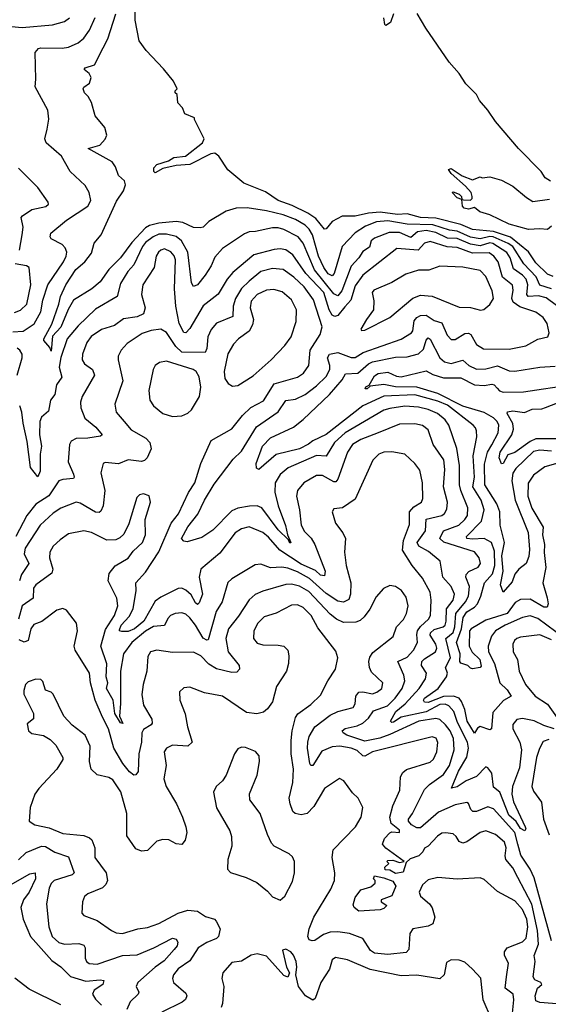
# Model space of a CAD drawing. Extents: x 1443846 to 1577407, y 839182 to 927291.
# Tile 230 of 256: x 1479512 to 1482259, y 915342 to 920465. Entities that reach past the tile are written whole.
import ezdxf

# ---------------------------------------------------------------- set-up
doc = ezdxf.new("R2010")
doc.units = 0

msp = doc.modelspace()

# ---------------------------------------------------------------- linework, layer by layer
at = {"layer": '0CON20XD'}
for points in [[(1482275.4, 919065.4), (1482214.4, 919084.4), (1482196.8, 919126.7), (1482132.1, 919195), (1482074.8, 919284.8), (1482051.2, 919301.2), (1481972.2, 919335), (1481955, 919336.8), (1481905, 919324.5), (1481855, 919333.1), (1481785, 919364.9), (1481745, 919369.2), (1481658.4, 919398.4), (1481525, 919400.5), (1481425, 919419.1), (1481366.5, 919413.5), (1481309.1, 919390.9), (1481255, 919355.9), (1481187.3, 919285), (1481146.2, 919145), (1481135, 919131.6), (1481115, 919142.2), (1481092.4, 919175), (1481064.6, 919235), (1481033.6, 919345), (1481015.9, 919375), (1480995.3, 919395.3), (1480944.6, 919424.6), (1480880.2, 919450.2), (1480795, 919471.2), (1480694.2, 919485.8), (1480636.4, 919483.6), (1480585, 919468.5), (1480494.7, 919415.3), (1480465, 919385.8), (1480448.7, 919381.3), (1480415, 919383.1), (1480359, 919409), (1480325, 919414.8), (1480235, 919406.9), (1480186.4, 919393.6), (1480165, 919381.5), (1480093.7, 919306.3), (1480035, 919225.3), (1479975, 919165.3), (1479929.4, 919100.6), (1479886.8, 919065), (1479791.6, 919005), (1479763.7, 918956.3), (1479724.8, 918865), (1479681.5, 918818.5), (1479675, 918740), (1479668.9, 918758.9), (1479636.5, 918795), (1479637.1, 918805), (1479678.9, 918881.1), (1479715.6, 918985), (1479722.9, 919025), (1479750.9, 919085), (1479803.8, 919165), (1479850.9, 919205), (1479885, 919250), (1479897.8, 919302.2), (1479934.4, 919345), (1480015, 919520), (1480050.9, 919575), (1480061.5, 919605), (1480056.9, 919626.9), (1480024.3, 919655), (1480008.9, 919698.9), (1479992.5, 919725), (1479867.1, 919795), (1479928.7, 919811.3), (1479955.8, 919844.2), (1479964, 919865), (1479954.2, 919904.2), (1479904.2, 919965), (1479884, 920035), (1479867.5, 920065), (1479848.1, 920085), (1479841.9, 920105), (1479845.6, 920114.4), (1479874, 920135), (1479882.5, 920165), (1479872.5, 920185), (1479845.8, 920205), (1479852, 920215), (1479899.7, 920230.3), (1479945, 920317.8), (1479970.2, 920365), (1480010.5, 920495)], [(1482285, 919129), (1482255, 919140.9), (1482195, 919200.2), (1482156.5, 919256.5), (1482063.3, 919333.3), (1481975, 919362.3), (1481865, 919374.1), (1481805, 919398.7), (1481675, 919433.1), (1481595, 919436.2), (1481525.1, 919454.9), (1481475, 919451.5), (1481385, 919462.7), (1481325, 919458.4), (1481255, 919443.2), (1481187.3, 919442.8), (1481135, 919414.4), (1481105, 919377.5), (1481095, 919375.7), (1481050, 919430), (1481008.5, 919458.5), (1480928.2, 919498.2), (1480855, 919524.7), (1480789.9, 919569.9), (1480676, 919615), (1480593.6, 919683.6), (1480546.2, 919755), (1480525, 919770), (1480505, 919766.2), (1480395, 919712), (1480325, 919706.1), (1480255, 919690.2), (1480215, 919668.7), (1480209.4, 919675), (1480209.3, 919695), (1480225, 919711.7), (1480285, 919731.3), (1480312.7, 919747.3), (1480373.6, 919755), (1480461.2, 919825), (1480470, 919845), (1480420, 919945), (1480420, 919955), (1480370, 919975), (1480357, 920007), (1480333, 920033), (1480330, 920075), (1480320, 920085), (1480320, 920095), (1480330, 920105), (1480311.2, 920145), (1480259.7, 920209.7), (1480168.8, 920305), (1480132, 920355), (1480112.3, 920462.3), (1480112.2, 920525)], [(1481453.8, 920496.2), (1481439, 920451), (1481415, 920434.3), (1481409.8, 920439.8), (1481404.1, 920474.1)], [(1482269.8, 919625), (1482242.3, 919642.3), (1482221.3, 919675), (1482104, 919794), (1481984.7, 919934.7), (1481945.6, 919995), (1481901.8, 920045), (1481886.6, 920075), (1481830.8, 920130.8), (1481794.9, 920185), (1481744.4, 920244.4), (1481621.8, 920421.8), (1481577.2, 920497.2)], [(1479395, 920437.4), (1479525, 920424.2), (1479681.5, 920438.5), (1479743.8, 920456.2), (1479770.9, 920475)], [(1479475, 918840.3), (1479529.4, 918845), (1479587.4, 918882.6), (1479621, 918945), (1479632.4, 919005), (1479658.4, 919085), (1479739.3, 919205), (1479753.2, 919235), (1479755.9, 919255), (1479748.4, 919278.4), (1479732.2, 919295), (1479675.9, 919325), (1479669.4, 919335), (1479673.5, 919355), (1479755, 919422.5), (1479865, 919494.4), (1479880.5, 919525), (1479873.3, 919565), (1479851.7, 919601.7), (1479774.3, 919675), (1479728.1, 919755), (1479648.4, 919825), (1479641.9, 919845), (1479654, 919896), (1479662.4, 919947.6), (1479657.7, 919995), (1479592.2, 920115), (1479596.2, 920155), (1479591.4, 920295), (1479610, 920315), (1479621.4, 920318.6), (1479732.9, 920317.1), (1479765, 920322), (1479815, 920344.6), (1479845, 920369.5), (1479875, 920410.6), (1479903.7, 920476.3)], [(1479511, 919265), (1479525.2, 919344.7), (1479529.6, 919385), (1479519.2, 919435), (1479525.5, 919444.5), (1479575, 919477.5), (1479647.8, 919492.2), (1479661.5, 919505), (1479660, 919515), (1479605, 919591.4), (1479505, 919692.3)], [(1482275, 919390), (1482255, 919372.5), (1482215, 919377.5), (1482155.9, 919374.1), (1482055, 919401.8), (1481955, 919449.2), (1481903.3, 919465), (1481875, 919487.5), (1481845, 919479.4), (1481822.5, 919485), (1481813.3, 919495), (1481810, 919530), (1481785, 919537.5), (1481760, 919565), (1481765, 919570), (1481795, 919557.5), (1481807.5, 919545), (1481810, 919530), (1481818.3, 919528.3), (1481855, 919526.7), (1481863.3, 919535), (1481863.3, 919545), (1481857.5, 919565), (1481829.5, 919599.5), (1481753.3, 919665), (1481740, 919685), (1481755, 919690), (1481811.7, 919651.7), (1481865, 919632.5), (1481905, 919647.5), (1481915, 919642.5), (1481955, 919647.5), (1482015, 919630), (1482075, 919598.8), (1482145, 919539.2), (1482178.8, 919518.8), (1482265, 919530.6)], [(1482395, 918908.6), (1482247.5, 919017.5), (1482207.3, 919027.3), (1482153.6, 919025), (1482146.8, 919035), (1482152, 919085), (1482143.8, 919115), (1482125, 919135.8), (1482078.7, 919168.7), (1482061.5, 919225), (1482043.9, 919253.9), (1481970.8, 919300.8), (1481955, 919303.5), (1481905, 919288.8), (1481855, 919296.8), (1481785, 919325.9), (1481735, 919328.9), (1481675, 919357.3), (1481625, 919368.2), (1481579, 919361), (1481545, 919332.4), (1481485, 919357.8), (1481432.2, 919357.8), (1481355, 919328.5), (1481339.1, 919315), (1481328.9, 919281.1), (1481295, 919258.7), (1481274.8, 919225.2), (1481235, 919183.1), (1481185.8, 919055), (1481165, 919028.4), (1481145, 919038.9), (1481043.5, 919163.5), (1480985, 919302.3), (1480958.9, 919335), (1480885, 919373.3), (1480855, 919381.2), (1480825, 919381.9), (1480736.6, 919363.4), (1480705, 919361.8), (1480679.8, 919350.2), (1480565.9, 919274.1), (1480525, 919229.4), (1480506.7, 919185), (1480475, 919136.5), (1480435, 919085.6), (1480415, 919077.1), (1480405.3, 919095.3), (1480384.6, 919254.6), (1480352.7, 919315), (1480325, 919336.1), (1480275, 919349.7), (1480235, 919349.1), (1480204.9, 919335.1), (1480165.3, 919305), (1480150, 919285), (1480105, 919189.6), (1480073.6, 919155), (1480035, 919091.9), (1480018.1, 919025), (1479905, 918959.3), (1479815, 918871.6), (1479758.8, 918805), (1479725, 918706.7), (1479716.6, 918656.6), (1479730.9, 918605), (1479702.1, 918565), (1479694.7, 918515.3), (1479672, 918485), (1479661.2, 918428.8), (1479625, 918396.7), (1479617, 918375), (1479614.7, 918305), (1479624.6, 918245), (1479618.4, 918205), (1479618.2, 918115), (1479605, 918085.8), (1479567.7, 918135), (1479550.3, 918270.3), (1479528.8, 918365), (1479522.7, 918422.7), (1479511.5, 918455)], [(1482345, 917245.3), (1482205, 917349.8), (1482165, 917363.1), (1482125.2, 917354.8), (1482034.6, 917315), (1481985.2, 917284.8), (1481963.1, 917256.9), (1481945.8, 917205), (1481948.1, 917175), (1481979.5, 917115), (1482007.7, 917015), (1482045, 916978.1), (1482066.2, 916945), (1482026.9, 916923.1), (1481970.7, 916859.3), (1481964.3, 916775), (1481955, 916769.6), (1481905, 916788), (1481890.7, 916779.3), (1481875, 916751.9), (1481836.7, 916815), (1481825.6, 916875.6), (1481807.8, 916917.8), (1481795.1, 916935.1), (1481765.8, 916945.8), (1481715, 916942.7), (1481635, 916911.8), (1481615, 916913.5), (1481610.2, 916925), (1481615.9, 916935), (1481685.9, 916984.1), (1481730.7, 917045), (1481734.7, 917065), (1481724.1, 917095), (1481750.9, 917145), (1481726.9, 917245), (1481765, 917275.6), (1481773.5, 917305), (1481777.9, 917375), (1481829.5, 917435), (1481844.9, 917465), (1481849.4, 917515), (1481830.8, 917565), (1481831.9, 917578.1), (1481846, 917594), (1481895, 917615.4), (1481907.3, 917635), (1481900, 917665), (1481875.2, 917695.2), (1481716.2, 917746.2), (1481695.3, 917765), (1481713.8, 917805), (1481793.2, 917835), (1481826, 917865), (1481838.7, 917885), (1481840, 917925), (1481804, 918015), (1481798.1, 918045), (1481797.4, 918145), (1481782.9, 918232.9), (1481741.4, 918355), (1481723.5, 918383.5), (1481682.9, 918415), (1481635, 918436.2), (1481585, 918448.8), (1481513.5, 918453.5), (1481435, 918442.7), (1481405, 918434), (1481203.3, 918315), (1481148.1, 918265), (1481105, 918194.2), (1481055, 918196.5), (1480906.7, 918133.3), (1480865, 918097.9), (1480839.5, 918055), (1480837.1, 918007.1), (1480854.4, 917935), (1480893.5, 917833.5), (1480903.8, 917783.8), (1480921.2, 917745), (1480915, 917741.4), (1480908.3, 917758.3), (1480855, 917811), (1480770.7, 917925), (1480745, 917935.6), (1480706.2, 917933.8), (1480645, 917923.6), (1480615, 917909.7), (1480515, 917809.2), (1480459, 917771), (1480382.3, 917747.7), (1480365, 917751.2), (1480353.1, 917765), (1480385, 917826.1), (1480438.1, 917891.9), (1480471.4, 917965), (1480521.8, 918048.2), (1480621, 918179), (1480665, 918219.5), (1480743, 918347), (1480855, 918424.1), (1480895, 918483.8), (1480945, 918490.8), (1480994.8, 918515.2), (1481055, 918560), (1481105, 918609.1), (1481122.9, 918645), (1481123.8, 918665), (1481112, 918705), (1481122.5, 918725), (1481165, 918733.3), (1481235, 918707.3), (1481255, 918707.8), (1481296.8, 918733.2), (1481495, 918802.4), (1481547.5, 918835), (1481554.1, 918845.9), (1481561.5, 918898.5), (1481575.2, 918914.8), (1481595, 918925.3), (1481625, 918927.1), (1481665, 918899.5), (1481705, 918887.5), (1481734, 918824), (1481755, 918801.2), (1481775, 918800.4), (1481825, 918831.6), (1481845, 918834.7), (1481856.1, 918826.1), (1481885, 918774.5), (1481922.4, 918752.4), (1482055, 918750.7), (1482141.7, 918768.3), (1482205, 918801.9), (1482256.2, 918815), (1482264.2, 918835), (1482252.9, 918885), (1482233.1, 918915), (1482195, 918943.8), (1482111.3, 918971.3), (1482077, 918995), (1482069, 919015), (1482077.1, 919057.1), (1482073.1, 919083.1), (1482020.4, 919125), (1481999.1, 919205), (1481975.7, 919235), (1481952.3, 919252.3), (1481865, 919250.9), (1481785, 919279.7), (1481733.4, 919283.4), (1481645, 919310.4), (1481615, 919302.9), (1481583.4, 919266.6), (1481472.5, 919275), (1481294.2, 919135.8), (1481255, 919080.8), (1481233, 919005), (1481200.7, 918970.7), (1481165, 918925.9), (1481148.7, 918921.3), (1481135, 918928.1), (1481119.5, 918955), (1481092.7, 919045), (1480999, 919145), (1480931.4, 919241.4), (1480895, 919267.1), (1480865, 919271.9), (1480835, 919268.4), (1480729.1, 919240.9), (1480619.9, 919150.1), (1480590.2, 919115), (1480543.9, 919036.1), (1480465, 918976.1), (1480395, 918858.2), (1480375, 918835.6), (1480365, 918836.5), (1480340.2, 918885), (1480323.7, 918975), (1480316.9, 919065), (1480320.8, 919215), (1480315, 919235.5), (1480297.5, 919257.5), (1480265, 919272.9), (1480245, 919266.6), (1480232.7, 919255), (1480221.4, 919235), (1480209.7, 919175), (1480152, 919085), (1480145.3, 919035), (1480164, 918965), (1480154.5, 918935), (1480121.3, 918918.7), (1480051.7, 918908.3), (1480005, 918874.1), (1479937.1, 918852.9), (1479882.8, 918817.2), (1479860.4, 918785), (1479837.5, 918725), (1479835.5, 918695), (1479847.8, 918675), (1479889.6, 918645), (1479900.4, 918615), (1479835.5, 918505), (1479827.9, 918475), (1479828.8, 918445), (1479850.8, 918390.8), (1479907.8, 918345), (1479940, 918305), (1479931.4, 918298.6), (1479865, 918288.3), (1479804.8, 918285.2), (1479778.9, 918271.1), (1479770, 918255), (1479763.2, 918165), (1479790.6, 918100.6), (1479795.5, 918085), (1479791.7, 918078.3), (1479735, 918073.2), (1479715.2, 918064.8), (1479662.5, 917987.5), (1479596.1, 917943.9), (1479549, 917885), (1479491.1, 917775)], [(1479485, 918941.1), (1479515, 918953.1), (1479547.8, 918985), (1479569.7, 919085), (1479560, 919175), (1479547.5, 919185), (1479488.8, 919195)], [(1482289.2, 916775), (1482235, 916792.1), (1482185, 916816.5), (1482125, 916828.4), (1482095, 916822.9), (1482075, 916797.5), (1482074.2, 916775), (1482111.4, 916705), (1482119.6, 916665), (1482108.6, 916571.3), (1482072.3, 916475), (1482068.8, 916435), (1482078.2, 916395), (1482139.4, 916265), (1482142.5, 916255), (1482136.7, 916245), (1482115, 916257.1), (1482092.6, 916292.6), (1482054.6, 916325), (1482007.9, 916445), (1481975, 916472.3), (1481965, 916544.4), (1481945, 916572.7), (1481935, 916576.4), (1481885, 916527.5), (1481832.9, 916505), (1481785, 916473.8), (1481756.4, 916466.4), (1481792.6, 916555), (1481835, 916627.1), (1481844.1, 916675), (1481838.3, 916705), (1481787.7, 916807.7), (1481767.8, 916865), (1481742.8, 916895), (1481722.9, 916902.9), (1481695, 916900.8), (1481625, 916863.8), (1481493.5, 916836.5), (1481455, 916810.4), (1481445, 916808.2), (1481439.2, 916815), (1481465.8, 916865), (1481514.2, 916905.8), (1481588.3, 916985), (1481621.6, 917035), (1481625.8, 917065), (1481600.2, 917105), (1481601.6, 917125), (1481615, 917140), (1481672.3, 917175), (1481678.9, 917195), (1481673.9, 917215), (1481645, 917263.1), (1481646, 917275), (1481665, 917291.1), (1481712.1, 917305), (1481722.4, 917315), (1481728.2, 917335), (1481729.9, 917400.1), (1481764.8, 917445), (1481771.6, 917475), (1481754, 917515), (1481711.3, 917565), (1481697.6, 917647.6), (1481637.1, 917697.1), (1481585.3, 917725), (1481578.2, 917745), (1481621.1, 917805), (1481623.4, 917866.6), (1481705, 917885.7), (1481718.7, 917895), (1481732, 917918), (1481735.3, 917954.7), (1481714.3, 918035), (1481721.6, 918125), (1481716.6, 918175), (1481660, 918255), (1481635, 918330.6), (1481605, 918353.3), (1481565, 918361.4), (1481485, 918360), (1481374.1, 918315.9), (1481285, 918281.3), (1481241.2, 918255), (1481215.9, 918215), (1481165.7, 918075), (1481155, 918061.1), (1481145, 918060.8), (1481085, 918093.1), (1481055, 918092.4), (1480987.8, 918055), (1480955.5, 918015), (1480950.4, 917985), (1480965.4, 917915), (1480973.7, 917835), (1480992.2, 917802.2), (1481026.6, 917766.6), (1481045.9, 917735), (1481099.1, 917595), (1481095, 917571.9), (1481075, 917574.7), (1481048.5, 917598.5), (1480975, 917632.2), (1480863.9, 917703.9), (1480805, 917771.8), (1480775, 917796.7), (1480705, 917825.4), (1480665, 917815.4), (1480631.8, 917795), (1480551.6, 917688.4), (1480453.8, 917605), (1480443.8, 917565), (1480461.4, 917475), (1480445, 917430), (1480435, 917421.9), (1480425, 917431.1), (1480402.4, 917472.4), (1480375, 917496.2), (1480355, 917506.4), (1480335, 917504.6), (1480245, 917460.6), (1480215, 917439.2), (1480156, 917335), (1480108, 917295), (1480075, 917281), (1480042.1, 917282.1), (1480030.8, 917285), (1480030.4, 917290.4), (1480039.7, 917315), (1480080.7, 917359.3), (1480101, 917399), (1480116.5, 917495), (1480114.8, 917535.2), (1480165, 917589.6), (1480235, 917696), (1480299.4, 917845), (1480337.1, 917892.9), (1480389.7, 918005), (1480421.1, 918055), (1480452.4, 918155), (1480506.5, 918275), (1480615, 918335.5), (1480669.6, 918405), (1480712.2, 918447.8), (1480778.6, 918481.4), (1480835, 918570.7), (1480955, 918605.3), (1480987.1, 918625), (1481013.6, 918665), (1481020.7, 918745), (1481073.8, 918826.2), (1481083.1, 918866.9), (1481038, 919008), (1480989.5, 919075), (1480935.9, 919125.9), (1480880.6, 919165), (1480825, 919170), (1480765.5, 919155), (1480703.4, 919105), (1480663.7, 919066.3), (1480632.9, 919015), (1480621.6, 918975), (1480619.2, 918920.8), (1480535, 918886.1), (1480506.3, 918853.7), (1480489.3, 918815), (1480485, 918753.3), (1480475, 918732.7), (1480355, 918735.2), (1480323.7, 918763.7), (1480275, 918837.7), (1480245, 918854.1), (1480195, 918847.5), (1480148.2, 918831.8), (1480070.1, 918779.9), (1480038.8, 918745), (1480023.5, 918715), (1480022.5, 918695), (1480046.9, 918585), (1480005.4, 918464.6), (1480013.1, 918423.1), (1480054.6, 918375), (1480090.7, 918330.7), (1480167.6, 918287.6), (1480188.5, 918265), (1480195, 918232.5), (1480173.6, 918185), (1480159.4, 918170.6), (1480145, 918165.9), (1480076.1, 918173.9), (1480025, 918154.6), (1479955, 918161.4), (1479945, 918156), (1479932.5, 918107.5), (1479954.2, 918015), (1479946.1, 917935), (1479932.6, 917907.4), (1479925, 917901.5), (1479905, 917902.5), (1479825, 917950), (1479805, 917954.5), (1479725, 917923.9), (1479685, 917897.9), (1479618.5, 917835), (1479539.6, 917715), (1479534.7, 917685), (1479558.8, 917635), (1479521.2, 917578.8), (1479510.3, 917545)], [(1481287.5, 918847.5), (1481305, 918848.8), (1481435, 918915.5), (1481554.8, 919015.2), (1481595, 919031.2), (1481655, 919027.2), (1481795, 918970), (1481855, 918968), (1481906.3, 918953.7), (1481923.2, 918956.8), (1481955, 918982.5), (1481973.6, 919015), (1481967.5, 919055), (1481935, 919128.6), (1481905, 919160.4), (1481815, 919177.4), (1481695, 919182.3), (1481638.5, 919161.5), (1481585, 919162.3), (1481518.9, 919141.1), (1481445, 919097.7), (1481351.7, 919058.3), (1481343.3, 919045), (1481351.8, 919001.8), (1481350.6, 918955), (1481314.2, 918905), (1481284, 918855), (1481287.5, 918847.5)], [(1480617.9, 918557.9), (1480645, 918561.8), (1480725, 918611.6), (1480819.1, 918695), (1480890.2, 918769.8), (1480923.1, 918815), (1480947.9, 918895), (1480950.8, 918955), (1480925, 919007.5), (1480875, 919049.6), (1480831.7, 919061.7), (1480795, 919057.5), (1480745, 919034.7), (1480715, 919000), (1480708.8, 918965), (1480726.2, 918905), (1480722.4, 918877.6), (1480703.5, 918845), (1480648.1, 918805), (1480622.7, 918777.3), (1480594.1, 918725.9), (1480574.5, 918635), (1480577.6, 918597.6), (1480595, 918572), (1480617.9, 918557.9)], [(1482425, 918191.2), (1482241.4, 918138.6), (1482182.7, 918095), (1482155, 918053.8), (1482152.1, 917985), (1482173.1, 917923.1), (1482232.9, 917825), (1482229.3, 917785), (1482238.8, 917735), (1482236.8, 917693.2), (1482246.5, 917615), (1482231, 917535), (1482253.1, 917456.9), (1482258.9, 917425), (1482252.3, 917407.7), (1482235, 917408.6), (1482165, 917450.2), (1482115, 917447.9), (1482087, 917433), (1482045.5, 917374.5), (1481935, 917340.1), (1481858.6, 917295), (1481850.2, 917285), (1481848.4, 917205), (1481863.7, 917173.7), (1481903.1, 917135), (1481909.7, 917100.3), (1481905, 917093.3), (1481865, 917088), (1481855, 917090), (1481841.4, 917105), (1481805, 917116.2), (1481799.3, 917125), (1481800.8, 917165), (1481781.1, 917225), (1481808, 917295), (1481817.1, 917355), (1481835, 917383.5), (1481875, 917407.5), (1481890.2, 917425), (1481908.1, 917465), (1481927.6, 917535), (1481968.3, 917581.7), (1481980.6, 917625), (1481979.5, 917699.5), (1481964, 917744), (1481925, 917764.8), (1481865, 917762.5), (1481836.2, 917765), (1481834.6, 917775), (1481912.3, 917855), (1481926.1, 917915), (1481910.5, 917965), (1481866.1, 918035), (1481875.8, 918085), (1481868.9, 918195), (1481887.2, 918295), (1481885.4, 918325.4), (1481881.1, 918341.1), (1481867.8, 918355), (1481735, 918458.5), (1481685, 918479.5), (1481565, 918512.9), (1481403.4, 918506.6), (1481295, 918456), (1481105, 918306), (1481035, 918273.5), (1481013.2, 918256.8), (1480965, 918231.2), (1480845, 918201.8), (1480755, 918123.6), (1480741.6, 918131.6), (1480739.8, 918155), (1480774.1, 918245.9), (1480815, 918289.4), (1480934, 918345), (1480985, 918384.5), (1481121.4, 918515), (1481188.3, 918591.7), (1481205, 918621.5), (1481268.5, 918625), (1481324.9, 918675.1), (1481345, 918684.3), (1481465, 918709.2), (1481525, 918711.2), (1481585, 918726.4), (1481610.1, 918749.9), (1481625, 918797.3), (1481635, 918808.9), (1481645, 918803.3), (1481694.9, 918704.9), (1481719.1, 918685), (1481755, 918675.7), (1481815, 918693.2), (1481845.5, 918665), (1481885, 918647.1), (1481935, 918647.8), (1481995, 918663.7), (1482055, 918637.4), (1482085, 918635.8), (1482215, 918657.2), (1482295, 918662.5)], [(1479497.9, 918615), (1479524, 918705), (1479524.7, 918725), (1479512.8, 918745), (1479498, 918755)], [(1480305, 918400), (1480355, 918403.1), (1480385, 918417.1), (1480404.3, 918435), (1480446.7, 918505), (1480453.4, 918553.4), (1480445, 918606.2), (1480428.1, 918635), (1480414, 918644), (1480275, 918687.3), (1480238, 918682), (1480215.8, 918665), (1480205.5, 918644.5), (1480182.9, 918535), (1480188.5, 918485), (1480206.9, 918455), (1480255, 918415.6), (1480305, 918400)], [(1482275, 918220.5), (1482215, 918225.9), (1482181.7, 918218.3), (1482089.8, 918130.2), (1482075.5, 918105), (1482068.8, 918065), (1482087.6, 917965), (1482155, 917797.1), (1482162.1, 917707.9), (1482158, 917672), (1482144.6, 917635.4), (1482105, 917606.2), (1482085, 917580), (1482070.7, 917539.3), (1482025, 917486.7), (1482011.4, 917525), (1482025.2, 917594.8), (1482017.4, 917675), (1482031, 917745), (1482008.2, 917835), (1482007.9, 917905), (1481990.8, 917945), (1481929.8, 918045), (1481928.1, 918151.9), (1481942.7, 918215), (1481965, 918253.6), (1481999.2, 918315), (1482001.6, 918355), (1481993.1, 918375), (1481975, 918394.1), (1481925, 918421.6), (1481815, 918454), (1481685, 918520.5), (1481575, 918553), (1481465, 918554.1), (1481405, 918566.8), (1481332.7, 918557.3), (1481317.1, 918545), (1481307.5, 918545), (1481310, 918555), (1481327.3, 918562.7), (1481355, 918612.3), (1481375, 918623.3), (1481425, 918630.2), (1481469.3, 918609.3), (1481495, 918606), (1481625, 918637.9), (1481658.7, 918618.7), (1481715, 918600.7), (1481805, 918601.5), (1481875, 918565.6), (1481925, 918561.8), (1481965, 918568.4), (1481977.1, 918565), (1481992.7, 918547.3), (1482005, 918533.5), (1482025, 918527.2), (1482130.7, 918529.3), (1482385, 918566.4)], [(1482315, 918283.2), (1482195, 918284.8), (1482165, 918270.4), (1482085, 918212.7), (1482049.5, 918200.5), (1482025, 918155.8), (1482015, 918154), (1482004.4, 918184.4), (1482008.1, 918215), (1482069.1, 918305), (1482078.4, 918335), (1482073.9, 918363.9), (1482045.6, 918415), (1482046.2, 918425), (1482075, 918429.4), (1482135, 918420.3), (1482175, 918439.1), (1482225, 918440.4), (1482245, 918446.8), (1482423.2, 918516.8)], [(1482275, 915671.2), (1482185, 916000.4), (1482165.5, 916045), (1482116.8, 916116.8), (1482101.4, 916175), (1482084.6, 916235), (1481975, 916358.7), (1481945, 916369.1), (1481885, 916344.7), (1481866.7, 916345), (1481856.4, 916355), (1481845, 916386), (1481835, 916391.9), (1481775, 916379.7), (1481689.1, 916340.9), (1481595, 916260.2), (1481575, 916259.4), (1481547.6, 916275), (1481531.8, 916295), (1481531.8, 916305), (1481553.5, 916335), (1481615, 916459.4), (1481640.9, 916485), (1481715, 916538.2), (1481745, 916583.9), (1481769.4, 916665), (1481767, 916725), (1481748.3, 916765), (1481725, 916796.3), (1481695, 916824.2), (1481675, 916829.6), (1481586.7, 916815), (1481435.2, 916745.2), (1481383.1, 916726.9), (1481305, 916711.4), (1481212.4, 916742.4), (1481192.2, 916755), (1481187.1, 916765), (1481203.8, 916776.2), (1481265, 916789.8), (1481295, 916805.2), (1481325, 916830.6), (1481350.7, 916869.3), (1481422.5, 916895), (1481463.7, 916935), (1481500.2, 916985), (1481513.9, 917025), (1481509, 917055), (1481476.4, 917125), (1481525, 917147.2), (1481558.8, 917185), (1481579.2, 917225), (1481575.2, 917265), (1481579.8, 917285), (1481595, 917307.2), (1481636, 917345), (1481647.1, 917365), (1481650.5, 917445), (1481645.6, 917485.6), (1481605, 917559.6), (1481551.8, 917625), (1481501.6, 917705), (1481505.9, 917755), (1481538.4, 917838.4), (1481537.5, 917905), (1481560, 917930), (1481599.4, 917955), (1481607, 917973), (1481605.9, 918055.9), (1481591.2, 918121.2), (1481565.9, 918155.9), (1481513.4, 918203.4), (1481445, 918217.2), (1481405, 918214.6), (1481378.6, 918205), (1481347.6, 918172.4), (1481255, 917970.8), (1481190, 917925), (1481145, 917919.2), (1481135.8, 917905), (1481153.1, 917845), (1481191.9, 917795), (1481204.4, 917765), (1481200.4, 917695), (1481208, 917625), (1481232.8, 917535), (1481230.5, 917475), (1481221.8, 917448.2), (1481195, 917433.8), (1481165, 917438.6), (1481105, 917479.9), (1481017.1, 917557.1), (1480955, 917591.9), (1480905, 917611.3), (1480873.5, 917616.5), (1480815, 917612.8), (1480765, 917631.8), (1480735, 917628.5), (1480614.3, 917555), (1480594.1, 917535.9), (1480564.7, 917435), (1480531.9, 917385), (1480491.4, 917238.6), (1480485, 917235.9), (1480465, 917246.8), (1480425.9, 917315), (1480395, 917353.3), (1480375, 917372.5), (1480355, 917378.9), (1480320, 917375), (1480295, 917364.4), (1480280.9, 917349.1), (1480265, 917312.7), (1480206.8, 917306.8), (1480165, 917283.2), (1480094.3, 917225), (1480051.2, 917165), (1480034.8, 917075), (1480036.1, 916906.1)], [(1480036.1, 916906.1), (1480031, 916841), (1480047.3, 916802.7), (1480035, 916805.6), (1480005.3, 916855), (1479996.5, 916925), (1479963, 916985), (1479968.8, 917015), (1479961.7, 917045), (1479964, 917114), (1479933.2, 917205), (1479957.8, 917292.2), (1480004.8, 917365), (1480022, 917415), (1480016.7, 917455), (1479970.9, 917545), (1479977, 917583), (1480007, 917623), (1480075, 917662.5), (1480100.6, 917699.4), (1480150, 917745), (1480166, 917784), (1480164.3, 917865), (1480192.2, 917955), (1480185, 917988), (1480155, 917997.1), (1480135, 917992), (1480120.9, 917979.1), (1480078.2, 917841.8), (1480052.3, 917787.7), (1480031.6, 917768.4), (1480010.7, 917759.3), (1479965, 917757.2), (1479885, 917796.7), (1479845, 917805.3), (1479765, 917789.6), (1479721.5, 917758.5), (1479685.9, 917725), (1479667.5, 917695), (1479666.2, 917665), (1479683, 917605), (1479679.3, 917585), (1479594.6, 917525), (1479583.9, 917506.1), (1479580.7, 917455), (1479525, 917414.7), (1479505.1, 917344.9)], [(1482325, 915342.5), (1482215, 915350.6), (1482195, 915358.8), (1482191.2, 915385), (1482203.6, 915425), (1482225.7, 915445), (1482220, 915455), (1482189.2, 915469.2), (1482180.3, 915485), (1482190, 915565), (1482186.3, 915595), (1482207.4, 915655), (1482202.4, 915725), (1482172.9, 915862.9), (1482100.7, 916000.7), (1482075, 916050.9), (1482038.5, 916095), (1482034.6, 916115), (1482039.7, 916155), (1482031.2, 916185), (1481985, 916225.4), (1481935, 916244.6), (1481905, 916236.2), (1481835, 916186.5), (1481815, 916180.3), (1481795, 916189.1), (1481780.9, 916215), (1481765, 916229.1), (1481725, 916234.7), (1481705, 916231.3), (1481683, 916217), (1481635, 916164.4), (1481615.8, 916154.2), (1481606.5, 916135), (1481586.4, 916115), (1481541.7, 916098.3), (1481520, 916080), (1481505, 916028.8), (1481465, 916022.5), (1481435, 916040), (1481411.7, 916041.7), (1481410, 916055), (1481430, 916075), (1481420, 916085), (1481425, 916090), (1481451.7, 916091.7), (1481485, 916080), (1481510, 916085), (1481413.9, 916153.9), (1481396.7, 916175), (1481407.5, 916205), (1481435, 916233.8), (1481445, 916238.8), (1481485.4, 916235), (1481485, 916247.5), (1481441.6, 916281.6), (1481434.8, 916315), (1481450.8, 916375), (1481487.5, 916455), (1481491.1, 916525), (1481502.4, 916547.6), (1481522.7, 916562.7), (1481645, 916601.5), (1481662.7, 916617.3), (1481679.4, 916655), (1481684.7, 916704.7), (1481675.6, 916725.6), (1481655, 916734), (1481345, 916655.2), (1481305, 916633.2), (1481295, 916634.6), (1481265, 916662.2), (1481235, 916674.4), (1481175, 916684), (1481135, 916681.5), (1481081.9, 916658.1), (1481035, 916584.5), (1481025, 916584.4), (1481020.3, 916595), (1481007.5, 916675), (1481009.1, 916705), (1481016.4, 916735), (1481045, 916785.3), (1481125, 916846.8), (1481165, 916864.8), (1481244.7, 916885.3), (1481255.2, 916904.8), (1481258.7, 916945), (1481274.4, 916965.6), (1481295, 916967.6), (1481345, 916956.6), (1481368.1, 916965), (1481394.5, 916985), (1481398.5, 917015), (1481340.7, 917070.7), (1481329.2, 917095), (1481325.8, 917125), (1481331.7, 917148.3), (1481347.4, 917172.6), (1481453.5, 917255), (1481469.6, 917305), (1481506.4, 917343.6), (1481521.5, 917375), (1481531.2, 917415), (1481520.8, 917460.8), (1481495.7, 917495), (1481465, 917515.7), (1481435, 917521.4), (1481402, 917505), (1481365, 917462), (1481331.7, 917398.3), (1481302.4, 917357.6), (1481281.3, 917338.7), (1481259.5, 917330.5), (1481195, 917328.4), (1481158.8, 917345), (1481125, 917372.2), (1481015, 917489.1), (1480965, 917518.1), (1480925, 917527.6), (1480894.4, 917525.6), (1480775, 917491.8), (1480736.2, 917473.8), (1480705, 917445.5), (1480648.3, 917361.7), (1480596.6, 917295), (1480582.1, 917245), (1480595.9, 917175), (1480651.4, 917105), (1480654, 917085), (1480640, 917070), (1480615, 917068.5), (1480535, 917086.6), (1480495, 917111.8), (1480453.1, 917155), (1480415, 917173.3), (1480305, 917172.3), (1480225, 917184.5), (1480192.2, 917175), (1480177.8, 917152.2), (1480173.1, 917075), (1480153.2, 917005), (1480146.1, 916953.9), (1480155, 916898), (1480198.2, 916825), (1480200, 916805), (1480194.3, 916795), (1480155, 916771.5), (1480146.1, 916755), (1480145.2, 916705), (1480130.6, 916645), (1480127.7, 916552.3), (1480115, 916535.4), (1480105, 916533.8), (1480081.4, 916551.4), (1480047.9, 916595), (1480001.5, 916675), (1479973.8, 916775), (1479941.1, 916835), (1479904.1, 916925), (1479879.1, 917015), (1479874.5, 917065), (1479799.1, 917185), (1479795.5, 917205), (1479811.5, 917285), (1479806.5, 917325), (1479755, 917392), (1479735, 917400.8), (1479705, 917392.9), (1479625.9, 917334.1), (1479585, 917318.1), (1479568.8, 917295), (1479556.4, 917235), (1479535, 917225.7), (1479508.9, 917238.9)], [(1482072.9, 915295), (1482079.4, 915365), (1482076.1, 915395), (1482035.3, 915425.3), (1482042.6, 915485), (1482052.3, 915555), (1482032.1, 915595), (1482030.9, 915615), (1482045.6, 915635), (1482125, 915665.9), (1482144.7, 915685), (1482152.9, 915745), (1482147.2, 915785), (1482124.8, 915835), (1482085, 915879.3), (1481995, 915929.2), (1481925, 915991.1), (1481905, 915999.1), (1481785, 915992.9), (1481685, 916002.2), (1481635, 915988.9), (1481605, 915963.1), (1481587.5, 915925), (1481595.6, 915905), (1481641.4, 915865), (1481655, 915843.8), (1481669.5, 915795), (1481659.3, 915760.7), (1481635, 915748.1), (1481554.2, 915735), (1481539.5, 915710.5), (1481534.1, 915625.9), (1481519.4, 915610.6), (1481425, 915601.5), (1481355, 915607.1), (1481335, 915621.1), (1481295, 915684.1), (1481225, 915709.7), (1481165, 915718.6), (1481125, 915716.8), (1481090, 915705), (1481045, 915674.4), (1481031.2, 915671.2), (1481016.8, 915676.8), (1481009.1, 915695), (1481015.9, 915735), (1481041.1, 915795), (1481129.2, 915940.8), (1481147.5, 915985), (1481150, 916025), (1481136.4, 916105), (1481140.9, 916145), (1481256.9, 916265), (1481285.8, 916315), (1481294.2, 916365), (1481270.8, 916415), (1481241.2, 916441.2), (1481196.9, 916505), (1481174.3, 916515.7), (1481095.6, 916464.4), (1481040, 916370), (1481005, 916334.6), (1480975, 916327.3), (1480944, 916334), (1480931.1, 916345), (1480917.1, 916385), (1480911.3, 916415), (1480931.8, 916495), (1480934.6, 916565.4), (1480922.4, 916645), (1480922.4, 916715), (1480927.2, 916765), (1480945.8, 916834.2), (1480957.8, 916852.2), (1481025, 916900.9), (1481075, 916949.4), (1481113.3, 917025), (1481153.3, 917085), (1481164.5, 917145), (1481155, 917179.2), (1481060.9, 917300.9), (1481026.9, 917365), (1480985, 917407.2), (1480955, 917420.7), (1480925, 917418.2), (1480845, 917376.6), (1480783, 917357), (1480748.8, 917325), (1480728.5, 917285), (1480726.9, 917245), (1480745, 917221.1), (1480775, 917211.5), (1480855, 917210.4), (1480885, 917204.4), (1480904.4, 917185), (1480910.6, 917155), (1480908.5, 917115), (1480897.9, 917075), (1480846.5, 916995), (1480825, 916916.2), (1480800.2, 916879.8), (1480778.8, 916861.2), (1480743.9, 916853.9), (1480689.9, 916859.9), (1480565.8, 916945), (1480471.9, 916961.9), (1480395, 916992.2), (1480365, 916988.6), (1480342.6, 916967.4), (1480343.1, 916925), (1480372.4, 916852.4), (1480384, 916785), (1480407.7, 916705), (1480385, 916684.6), (1480305, 916690.4), (1480274.2, 916675), (1480262.9, 916655), (1480272.2, 916585), (1480261.1, 916515), (1480272.2, 916475), (1480327.1, 916385), (1480357.7, 916315), (1480375.5, 916265), (1480379.4, 916235), (1480372, 916195), (1480355, 916173.8), (1480325, 916176.2), (1480287, 916197), (1480255, 916199.2), (1480225, 916191.2), (1480175, 916141.2), (1480145, 916138.8), (1480115, 916150), (1480068.9, 916218.9), (1480068, 916335), (1480036.6, 916446.6), (1479995, 916509.6), (1479975, 916521.1), (1479915, 916535.4), (1479883.8, 916565), (1479873.8, 916605), (1479877.7, 916685), (1479852.6, 916742.6), (1479783.6, 916793.6), (1479741.4, 916841.4), (1479686, 916955), (1479675, 916966), (1479645, 916976.2), (1479632, 917022), (1479621.7, 917031.7), (1479595, 917033.3), (1479555, 917020), (1479541.2, 917005), (1479533.3, 916975), (1479533.3, 916955), (1479583.3, 916855), (1479583.3, 916835), (1479582.5, 916827.5), (1479549.5, 916800.5), (1479557.5, 916765), (1479575, 916750), (1479635, 916740.8), (1479669.7, 916719.7), (1479699.4, 916689.4), (1479735.7, 916625), (1479735.7, 916615), (1479704.3, 916565), (1479610.5, 916465), (1479590, 916435), (1479565.8, 916365.8), (1479560, 916295), (1479590, 916275), (1479665, 916259.1), (1479735, 916229.6), (1479845, 916219.2), (1479875, 916207.5), (1479886.6, 916196.6), (1479901.5, 916155), (1479901.4, 916105), (1479961.5, 916025), (1479967.9, 915985), (1479960, 915965), (1479942, 915948), (1479865, 915915.7), (1479848.3, 915901.7), (1479837.5, 915875), (1479834, 915815), (1479845, 915804), (1479915, 915777.1), (1479988, 915725), (1480013, 915713), (1480045, 915710), (1480125, 915733.5), (1480175, 915740.5), (1480235, 915761.2), (1480334.4, 915815.6), (1480385, 915830.9), (1480435, 915826.2), (1480477.8, 915797.8), (1480523.3, 915785), (1480532.9, 915775), (1480553.6, 915733.6), (1480545, 915694.4), (1480535, 915684), (1480485, 915663.1), (1480439.1, 915635), (1480395, 915567.3), (1480335, 915525.5), (1480310.9, 915495), (1480305.6, 915475), (1480310.6, 915455), (1480375, 915400), (1480379.4, 915385), (1480372.8, 915367.2), (1480356.8, 915353.2), (1480249.7, 915300.3)], [(1482275, 917238.3), (1482215, 917264.8), (1482115, 917252.8), (1482095.6, 917245), (1482083.6, 917235), (1482074.6, 917215), (1482075.6, 917175), (1482098.5, 917135), (1482108.2, 917075), (1482140.8, 917005), (1482191.3, 916945), (1482254.2, 916904.2), (1482305, 916832.7)], [(1482261.2, 916718.8), (1482231.6, 916708.4), (1482212.5, 916672.5), (1482197.3, 916625), (1482173.2, 916475), (1482181.3, 916451.3), (1482223.7, 916393.7), (1482234.8, 916305), (1482263.2, 916223.2)], [(1480865, 915883.8), (1480890, 915905), (1480929.7, 915980.3), (1480940, 916025), (1480939.4, 916085), (1480928.9, 916108.9), (1480912.5, 916125), (1480835, 916164.5), (1480820.5, 916180.5), (1480798.8, 916225), (1480760.6, 916335), (1480707.5, 916405), (1480706.1, 916436.1), (1480745.4, 916534.6), (1480758.6, 916605), (1480755.8, 916635), (1480737.2, 916657.2), (1480685, 916678.6), (1480665, 916680), (1480645, 916671.2), (1480627.5, 916645), (1480585, 916533.8), (1480565.8, 916505), (1480532.9, 916475), (1480518.1, 916445), (1480535, 916363.8), (1480602.9, 916245), (1480612.5, 916215), (1480614.6, 916165), (1480593.5, 916095), (1480592, 916045), (1480606.9, 916026.9), (1480688.3, 916001.7), (1480744.7, 915974.7), (1480799.8, 915929.8), (1480825, 915900), (1480865, 915883.8)], [(1479505, 916092.7), (1479545, 916131.2), (1479625, 916165.3), (1479645, 916162.1), (1479695, 916132.8), (1479765, 916109.4), (1479794.6, 916025), (1479784.4, 916015), (1479690.5, 915985), (1479675, 915970), (1479664.3, 915945.7), (1479651.5, 915865), (1479662.7, 915745), (1479680.6, 915695), (1479715, 915662.9), (1479745, 915654.7), (1479818.1, 915658.1), (1479845, 915649.5), (1479852.3, 915635), (1479851.1, 915581.1), (1479858.5, 915565), (1479873.2, 915553.2), (1479915, 915551.2), (1480045, 915594.8), (1480121.4, 915598.6), (1480209.5, 915635), (1480305, 915686.2), (1480325, 915681.3), (1480334.3, 915665), (1480329.8, 915645), (1480315, 915627.5)], [(1479415, 915934.8), (1479565, 916020), (1479592.5, 916025), (1479593.1, 915995), (1479560.4, 915925)], [(1481275, 915826.7), (1481250, 915845), (1481245, 915860), (1481255, 915898), (1481285, 915937.5), (1481337, 915953), (1481358.3, 915971.7), (1481360, 915985), (1481350, 915995), (1481355, 916010), (1481405, 916000), (1481451.7, 915981.7), (1481466.7, 915956.7), (1481445, 915906.2), (1481390, 915885), (1481390, 915875), (1481420, 915855), (1481405, 915840), (1481385, 915832.5), (1481275, 915826.7)], [(1479560.4, 915925), (1479531.3, 915885), (1479518.2, 915845), (1479530, 915785), (1479568.4, 915695), (1479678.9, 915568.9), (1479726.1, 915536.1), (1479775.5, 915485.5), (1479855, 915461.6), (1479929.4, 915469.4), (1479949.2, 915465), (1479943.2, 915445), (1479898.7, 915415), (1479890, 915395), (1479905, 915367.5), (1479936.8, 915336.8)], [(1480315, 915627.5), (1480262.2, 915567.8), (1480215, 915534.8), (1480125.5, 915455), (1480116.9, 915435), (1480130.6, 915405), (1480127.1, 915395), (1480085.4, 915355), (1480068.5, 915315)], [(1481963.8, 915265), (1481921.2, 915365), (1481907.5, 915477.5), (1481865, 915524), (1481825, 915561.4), (1481795, 915571.4), (1481755, 915572.9), (1481730.3, 915559.7), (1481717.5, 915495), (1481695.3, 915474.7), (1481575, 915493.6), (1481495, 915489.6), (1481333.5, 915523.5), (1481215, 915573.8), (1481152.5, 915585), (1481135, 915573.8), (1481121.9, 915525), (1481076.2, 915455), (1481047.9, 915372.1), (1481035, 915362.5), (1480997.5, 915385), (1480960.8, 915435), (1480946.2, 915495), (1480952, 915535), (1480948.1, 915565), (1480935, 915596.7), (1480920, 915615), (1480895, 915628), (1480877, 915623), (1480898, 915535), (1480913.3, 915505), (1480905, 915482.5), (1480885, 915492), (1480795, 915591.9), (1480745, 915604.4), (1480715, 915597.8), (1480665, 915565.6), (1480615, 915558.6), (1480567.1, 915505), (1480562.5, 915475), (1480571.8, 915435), (1480565.4, 915345), (1480558.7, 915325)], [(1479725, 915338.7), (1479559.9, 915419.9), (1479487.1, 915477.1)]]:
    msp.add_lwpolyline(points, dxfattribs=at)

doc.saveas('drawing.dxf')
